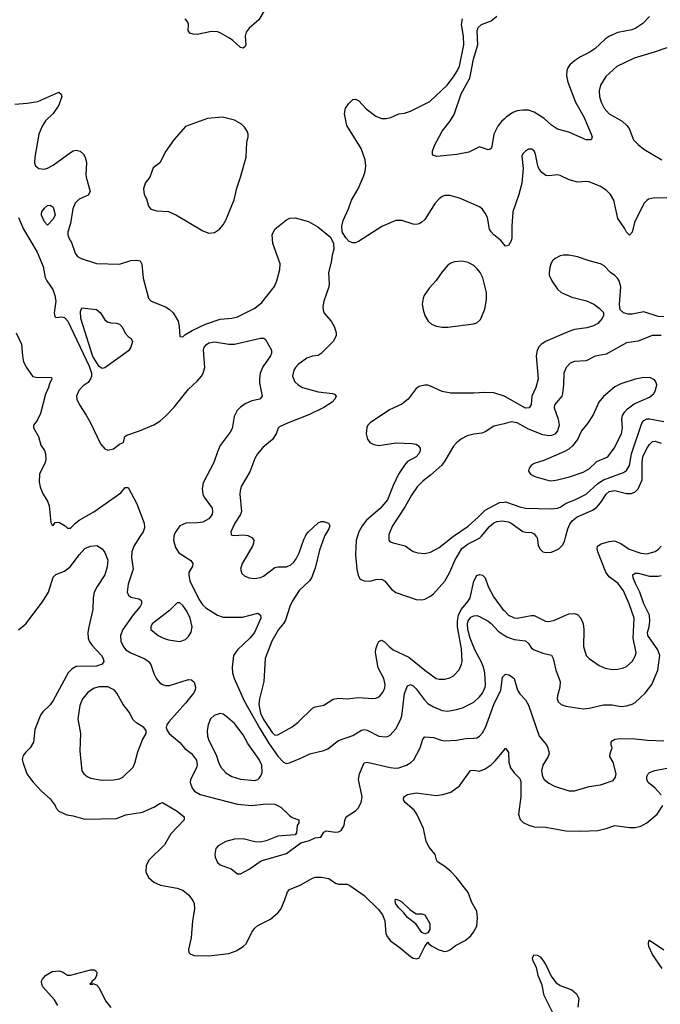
# Model space of a CAD drawing. Header units: inches. Extents: x 1834610 to 2027685, y 642842 to 774116.
# Tile 188 of 256: x 1876638 to 1881085, y 696750 to 703583. Entities that reach past the tile are written whole.
import ezdxf

# ---------------------------------------------------------------- set-up
doc = ezdxf.new("R2010")
doc.units = ezdxf.units.IN
doc.header["$MEASUREMENT"] = 0
for name, color, linetype in [('B8679', 7, 'Continuous'), ('B8689', 7, 'Continuous'), ('B8770', 7, 'Continuous'), ('B8780', 7, 'Continuous')]:
    doc.layers.add(name, color=color, linetype=linetype)

msp = doc.modelspace()

# ---------------------------------------------------------------- linework, layer by layer
at = {"layer": 'B8679', "color": 5}
for points, elevation in [([(1877475.4, 700000), (1877431.1, 699930), (1877415.9, 699890), (1877415, 699850), (1877426.8, 699770), (1877390, 699665.2), (1877384.4, 699610), (1877392.4, 699590), (1877410, 699576.5), (1877464.6, 699564.6), (1877477.1, 699557.1), (1877482.4, 699550), (1877484.6, 699530), (1877474.7, 699510), (1877426.3, 699453.7), (1877354.7, 699350), (1877338.8, 699310), (1877339.7, 699270), (1877358.4, 699230), (1877375.5, 699210), (1877408.9, 699188.9), (1877507.6, 699147.6), (1877532.8, 699130), (1877549, 699109), (1877570, 699044.9), (1877587.6, 699007.6), (1877610, 698980.7), (1877628.8, 698968.8), (1877650, 698962.8), (1877677.6, 698962.4), (1877810, 699003), (1877830, 699000.7), (1877850, 698984.7), (1877859.1, 698950), (1877855.5, 698930), (1877843.8, 698910), (1877790, 698838.7), (1877673.4, 698710), (1877659.1, 698690), (1877654, 698670), (1877660.7, 698650), (1877676.3, 698630), (1877750, 698565.7), (1877784.2, 698524.2), (1877830.1, 698490.1), (1877864.3, 698444.3), (1877870.8, 698410.8), (1877865.5, 698390), (1877824, 698310), (1877820.3, 698290), (1877834.9, 698250), (1877850.4, 698230), (1877890, 698206), (1878150, 698138.3), (1878250, 698130.2), (1878350, 698141.8), (1878410, 698139.1), (1878450, 698118.8), (1878510, 698060.2), (1878530, 698047.4), (1878576.3, 698030), (1878575.5, 698010), (1878564.4, 697990), (1878559.5, 697940.5), (1878550, 697925.2), (1878430, 697916.9), (1878350, 697884.2), (1878310, 697875.6), (1878270, 697877.6), (1878190, 697898.7), (1878130, 697895.8), (1878070, 697878.7), (1878014.8, 697850), (1878000.5, 697830), (1877992.7, 697790), (1877994.9, 697770), (1878010, 697734.8), (1878030, 697718.4), (1878106.8, 697690), (1878150, 697656), (1878170, 697656), (1878230, 697686.8), (1878314, 697746), (1878490, 697797.6), (1878589.5, 697870.5), (1878650, 697886.4), (1878690, 697904.9), (1878729.3, 697910.7), (1878750, 697944.7), (1878766, 697954), (1878830, 697943.6), (1878850, 697946.7), (1878870, 697957), (1878889.7, 697990), (1878894.5, 698025.5), (1878903.7, 698050), (1878968.5, 698091.5), (1878987.8, 698112.2), (1879007.7, 698150), (1879014.6, 698190), (1878988.9, 698311.1), (1878997.3, 698350), (1879030, 698426.4), (1879050, 698431.3), (1879210, 698393.8), (1879248.5, 698388.5), (1879270, 698391), (1879323.6, 698410), (1879352.7, 698427.3), (1879373.6, 698446.4), (1879418.9, 698530), (1879436.2, 698590), (1879450, 698605.5), (1879510, 698602.4), (1879562.9, 698582.9), (1879590, 698579), (1879670, 698583.8), (1879734.7, 698594.7), (1879790, 698596), (1879810, 698599.5), (1879830, 698610.3), (1879850, 698633.4), (1879871.4, 698670), (1879929.3, 698830), (1879977.4, 698930), (1879990, 699021), (1880000, 699030.7)], 540), ([(1877708.9, 700000), (1877706.8, 699993.2), (1877706.5, 699970), (1877720.1, 699920.1), (1877743.8, 699883.8), (1877826, 699830), (1877839.3, 699810), (1877836.4, 699790), (1877813, 699747), (1877811.2, 699728.8), (1877818.6, 699690), (1877881.7, 699561.7), (1877910, 699520.3), (1877930, 699500.4), (1878010.2, 699450.2), (1878050, 699437.3), (1878183.6, 699436.4), (1878290, 699464.9), (1878310.2, 699450.2), (1878312.7, 699430), (1878267.6, 699330), (1878235.4, 699290), (1878150.2, 699210), (1878123.2, 699170), (1878111.9, 699090), (1878114.8, 699050), (1878125.8, 699010), (1878195.8, 698855.8), (1878304, 698664), (1878365.1, 698565.1), (1878430, 698473), (1878470, 698430.8), (1878490, 698421.5), (1878510, 698424.9), (1878590, 698457.4), (1878652.3, 698487.7), (1878750, 698510.2), (1878776, 698524), (1878850, 698581.6), (1878950, 698615.5), (1879010, 698653.2), (1879030, 698656.9), (1879050, 698653), (1879131.3, 698610), (1879174.2, 698605.8), (1879190, 698607.6), (1879210, 698617.4), (1879250, 698661.3), (1879280.1, 698720.1), (1879289.9, 698750.1), (1879310, 698907.3), (1879330, 698959.1), (1879350, 698968.5), (1879370, 698960.3), (1879390, 698940.2), (1879444.5, 698864.5), (1879470, 698837.8), (1879510, 698813.7), (1879570, 698789.1), (1879610, 698785.2), (1879670, 698796.5), (1879711.5, 698808.5), (1879790, 698845.8), (1879830, 698883.2), (1879850.6, 698910), (1879869.1, 698950), (1879871.6, 698970), (1879866, 699050), (1879856.9, 699090), (1879841.1, 699130), (1879798.4, 699210), (1879765.4, 699290), (1879748.7, 699350), (1879745.5, 699390), (1879750, 699411.6), (1879770, 699437.2), (1879790, 699446.9), (1879810, 699447.7), (1879830, 699442.3), (1879890, 699408.2), (1879910, 699393), (1879959.9, 699339.9), (1880000, 699312.8)], 560), ([(1878229.7, 700000), (1878250, 699990.5), (1878258.7, 699978.7), (1878263, 699970), (1878261.6, 699950), (1878254.4, 699930), (1878182.6, 699810), (1878170.4, 699770), (1878178.8, 699738.8), (1878200.3, 699720.3), (1878230, 699710.5), (1878270, 699705.5), (1878310, 699712.4), (1878330, 699722), (1878410, 699781.3), (1878430, 699786.4), (1878490, 699785.2), (1878521, 699799), (1878541.8, 699818.2), (1878557.8, 699842.2), (1878577.2, 699882.8), (1878610, 699974.9), (1878621.6, 700000)], 580), ([(1878754, 700000), (1878718.3, 699901.7), (1878690, 699776), (1878664.4, 699710), (1878650, 699687.8), (1878578.3, 699621.7), (1878531.4, 699550), (1878512.2, 699510), (1878483.1, 699416.9), (1878468.4, 699391.6), (1878434.4, 699350), (1878388.2, 699270), (1878341.1, 699150), (1878332.2, 698990), (1878301.5, 698870), (1878297.1, 698830), (1878310, 698770.4), (1878330, 698725.5), (1878390, 698636.5), (1878410, 698618.8), (1878430, 698619), (1878530, 698675.8), (1878571.1, 698708.9), (1878670, 698805.7), (1878690, 698814.6), (1878750, 698825.7), (1878812.9, 698867.1), (1878850, 698874.7), (1878910, 698870.2), (1878990, 698879), (1879090, 698871.6), (1879110, 698873.4), (1879134.7, 698885.3), (1879161.1, 698918.9), (1879172.7, 698947.3), (1879175.4, 698970), (1879164.5, 699010), (1879125.8, 699085.8), (1879108.3, 699191.7), (1879110, 699214), (1879121.5, 699250), (1879130, 699267), (1879150, 699277.4), (1879170, 699264.9), (1879203.9, 699230), (1879230, 699210.8), (1879338.6, 699158.6), (1879450, 699069.3), (1879530, 699011.8), (1879550, 699006), (1879590, 699005.3), (1879624.4, 699015.6), (1879650, 699030.4), (1879688.6, 699071.4), (1879705.7, 699110), (1879708.6, 699130), (1879704.1, 699215.9), (1879677.6, 699370), (1879676.8, 699410), (1879683.1, 699450), (1879701.5, 699490), (1879751.6, 699548.4), (1879764.7, 699570), (1879790, 699686.4), (1879810, 699726.7), (1879830, 699733.7), (1879850, 699728.5), (1879870, 699710.6), (1879890.2, 699650), (1879930, 699576.1), (1879992.2, 699490), (1880000, 699482.1)], 580), ([(1878983.2, 700000), (1878973.9, 699970), (1878969.4, 699869.4), (1878977.4, 699770), (1878986.4, 699726.4), (1879001.3, 699701.3), (1879028.4, 699688.4), (1879070, 699687.2), (1879110, 699698), (1879150, 699700.8), (1879170, 699688.9), (1879219, 699630), (1879250, 699608.3), (1879390, 699558.3), (1879430, 699556.5), (1879450, 699561.5), (1879490, 699582.4), (1879510, 699598.5), (1879590, 699687.6), (1879624.7, 699750), (1879658.1, 699830), (1879706.7, 699913.3), (1879750, 699945.6), (1879830, 699984.7), (1879843, 700000)], 620), ([(1879201.1, 700000), (1879200.5, 699970), (1879210, 699960.5), (1879230, 699952.7), (1879312.6, 699932.6), (1879370, 699892.7), (1879402.3, 699882.3), (1879450, 699877.6), (1879490, 699887.2), (1879550, 699920.8), (1879649.9, 700000)], 640), ([(1876630, 699347.7), (1876681, 699390), (1876796.8, 699543.2), (1876837.4, 699610), (1876870, 699713.4), (1876890, 699733.4), (1876950, 699754.9), (1876990.8, 699789.2), (1877050, 699870.4), (1877090, 699914.4), (1877130, 699930.6), (1877174, 699934), (1877210, 699911.3), (1877230, 699884.7), (1877250, 699832), (1877246.2, 699786.2), (1877228.8, 699730), (1877175.2, 699650), (1877155.6, 699610), (1877147, 699570), (1877145.7, 699490), (1877117, 699370), (1877111.8, 699330), (1877113.7, 699290), (1877119.5, 699270), (1877140.2, 699240.2), (1877206, 699170), (1877216.3, 699150), (1877221, 699130), (1877218, 699122), (1877211.3, 699110), (1877170, 699096.9), (1877030, 699093.8), (1877001.6, 699078.4), (1876974.4, 699050), (1876870, 698857.6), (1876850, 698828), (1876799.5, 698780.5), (1876782.6, 698757.4), (1876743.9, 698656.1), (1876733.1, 698570), (1876710.3, 698530), (1876679.5, 698500.5), (1876662.9, 698477.1), (1876655.8, 698450), (1876659.2, 698430), (1876688.1, 698350), (1876730, 698293.4), (1876790, 698228.4), (1876850, 698175.5), (1876884.9, 698130), (1876890.8, 698110), (1876910, 698090.8), (1876965.2, 698065.2), (1877010, 698058.8), (1877090, 698034.8), (1877310, 698039.3), (1877375.8, 698064.2), (1877490, 698083.6), (1877570, 698117.3), (1877610, 698144.4), (1877630, 698150.5), (1877730, 698089.2), (1877780.4, 698050), (1877779.5, 698030), (1877686.8, 697933.2), (1877643.8, 697856.2), (1877534.3, 697750), (1877516.9, 697710), (1877513.4, 697670), (1877532.4, 697630), (1877570, 697597.1), (1877616.5, 697576.5), (1877730, 697556.5), (1877770, 697541.8), (1877810, 697510.3), (1877839.6, 697470), (1877849, 697450), (1877850.4, 697409.6), (1877838.4, 697330), (1877828.4, 697210), (1877810.7, 697130.7), (1877811, 697110), (1877820.5, 697100.5), (1877848.4, 697088.4), (1877950, 697086), (1878090, 697103.1), (1878139.5, 697120.5), (1878189.8, 697150.2), (1878209.6, 697170), (1878248.5, 697251.5), (1878270, 697279.1), (1878290, 697296.3), (1878378.3, 697341.7), (1878432.6, 697387.4), (1878450, 697410.7), (1878476.4, 697470), (1878496.3, 697530), (1878510, 697546.4), (1878583.7, 697576.3), (1878670, 697624.7), (1878690, 697632.3), (1878730, 697632.4), (1878783.2, 697623.2), (1878830, 697590.3), (1878850, 697583.1), (1878910, 697582.7), (1878930, 697575.5), (1879030, 697505.8), (1879127, 697410), (1879155.8, 697370), (1879172.9, 697330), (1879179.9, 697239.9), (1879190, 697218), (1879210, 697192.7), (1879280.3, 697140.3), (1879350, 697080.7), (1879370, 697070.8), (1879393.6, 697066.4), (1879410, 697072), (1879450, 697152), (1879470, 697182), (1879478, 697170), (1879496.4, 697156.4), (1879546.7, 697126.7), (1879590, 697117), (1879610, 697120.3), (1879629.3, 697130), (1879662.4, 697157.6), (1879730, 697192.2), (1879770, 697224.4), (1879787.8, 697250), (1879810, 697291.3), (1879816.3, 697350), (1879810, 697397.2), (1879776.4, 697456.4), (1879750, 697526.6), (1879670, 697629.6), (1879630, 697672), (1879590, 697707), (1879538.9, 697738.9), (1879531.6, 697751.6), (1879522.9, 697790), (1879481.1, 697841.1), (1879460.1, 697880.1), (1879439.8, 697970), (1879395.3, 698070), (1879376.1, 698096.1), (1879314, 698150), (1879301.6, 698170), (1879304.5, 698190), (1879330, 698205.5), (1879390, 698217.6), (1879530, 698199.5), (1879575.2, 698204.8), (1879630, 698222.4), (1879690, 698266), (1879767.3, 698372.7), (1879790, 698374.9), (1879830, 698368.8), (1879870, 698383.1), (1879910, 698411.6), (1879939.5, 698440.5), (1880000, 698514.6)], 520), ([(1876902.2, 696742.2), (1876880.2, 696780.2), (1876798.7, 696870), (1876791.1, 696890), (1876789.8, 696910), (1876795.6, 696924.4), (1876817.2, 696950), (1876863.1, 696976.9), (1876910, 696983.2), (1876936.1, 696976.1), (1876970, 696953.1), (1876990, 696951.7), (1877129, 696990), (1877158, 696990), (1877173.3, 696973.3), (1877172, 696948), (1877157.5, 696922.5), (1877138, 696910), (1877138, 696902), (1877126, 696890), (1877146, 696890), (1877146, 696894), (1877170, 696884.9), (1877190, 696863.8), (1877234.1, 696774.1), (1877270, 696727.4)], 480)]:
    msp.add_lwpolyline(points, dxfattribs=dict(at, elevation=elevation))
for points, elevation in [([(1877743, 699537), (1877730, 699536), (1877677.8, 699482.2), (1877557.3, 699390), (1877548, 699370), (1877547.7, 699350), (1877598.8, 699310), (1877636, 699290), (1877670, 699280.3), (1877750, 699268.5), (1877790, 699282.4), (1877810, 699303), (1877827.7, 699332.3), (1877835.5, 699370), (1877820.2, 699430), (1877797.2, 699477.2), (1877770, 699517.6), (1877750, 699537)], 560), ([(1877187.8, 698952.2), (1877150, 698941.7), (1877110, 698913), (1877074.9, 698870), (1877055.3, 698824.7), (1877042.6, 698730), (1877061.1, 698630), (1877054.9, 698510), (1877066, 698390), (1877070.4, 698370), (1877083, 698350), (1877105.5, 698330), (1877130, 698318.5), (1877210, 698306.3), (1877290, 698307.8), (1877330, 698314.6), (1877353.8, 698326.2), (1877425.2, 698394.8), (1877437.5, 698422.5), (1877457.5, 698502.5), (1877490, 698586), (1877515.1, 698630), (1877516.2, 698650), (1877500.7, 698670), (1877450, 698701.8), (1877424.6, 698724.6), (1877398.4, 698778.4), (1877355.4, 698830), (1877312, 698910), (1877295.3, 698930), (1877250, 698952.2)], 540), ([(1878030, 698767.5), (1877986.9, 698753.1), (1877963.6, 698730), (1877945.2, 698690), (1877938.2, 698650), (1877940.7, 698610), (1877950, 698580.5), (1878001.9, 698481.9), (1878017.8, 698430), (1878034.6, 698394.6), (1878070, 698355.6), (1878110, 698331.5), (1878170, 698312.9), (1878270, 698303.1), (1878290, 698310.4), (1878300, 698320), (1878310, 698330.5), (1878322.2, 698357.8), (1878318.8, 698410), (1878301.3, 698450), (1878220.6, 698560.6), (1878190, 698621.2), (1878130, 698698.9), (1878081.5, 698741.5), (1878050, 698762.9)], 560), ([(1879390, 697378), (1879430, 697378), (1879451.3, 697370), (1879484.7, 697310), (1879484.7, 697270), (1879470, 697246), (1879450, 697238), (1879430, 697249), (1879387.7, 697307.7), (1879330, 697353.2), (1879305.3, 697385.3), (1879270, 697419.5), (1879246.6, 697450), (1879245.1, 697474.9), (1879250, 697478.8), (1879270, 697473), (1879290, 697460.7), (1879347.1, 697407.1), (1879382, 697382)], 520)]:
    msp.add_lwpolyline(points, close=True, dxfattribs=dict(at, elevation=elevation))
at = {"layer": 'B8689', "color": 5}
for points, elevation in [([(1880221.6, 700000), (1880229.1, 699990), (1880236.5, 699936.5), (1880247.4, 699910), (1880270, 699890.3), (1880290, 699884.9), (1880330, 699888.9), (1880380.9, 699910), (1880404.7, 699935.3), (1880419.1, 699960.9), (1880429.7, 700000)], 620), ([(1880000, 699482.1), (1880031.8, 699450), (1880070, 699431), (1880090, 699429.4), (1880189.3, 699449.3), (1880210, 699448.5), (1880288.4, 699410), (1880310, 699405.6), (1880350, 699415.2), (1880450, 699459.7), (1880490, 699462.8), (1880510, 699455.6), (1880533.7, 699430), (1880548.5, 699390), (1880553.7, 699350), (1880552.2, 699232.2), (1880570.7, 699170), (1880590.3, 699150.3), (1880660.2, 699100.2), (1880703, 699083), (1880750, 699074.3), (1880790, 699076.5), (1880830, 699084.6), (1880850, 699093.4), (1880890, 699128.4), (1880910, 699164.9), (1880916.8, 699190), (1880895.9, 699290), (1880902.9, 699430), (1880867.4, 699530), (1880830, 699618.5), (1880792.9, 699670), (1880730, 699716.3), (1880705.7, 699750), (1880650.9, 699889.1), (1880646.5, 699910), (1880649.8, 699930), (1880674.2, 699945.8), (1880730, 699963), (1880765.9, 699965.9), (1880810, 699947.3), (1880868.8, 699908.8), (1880950, 699882), (1880990, 699876.5), (1881050, 699893.6), (1881072.2, 699907.8), (1881090, 699930.4)], 580), ([(1880000, 699312.8), (1880019.6, 699299.6), (1880070, 699281.9), (1880150, 699272.4), (1880170, 699254), (1880190, 699222), (1880209.3, 699209.3), (1880270, 699186.3), (1880330, 699173), (1880340.9, 699150), (1880360.6, 699070), (1880388.6, 698990), (1880387.8, 698950), (1880370.2, 698890), (1880369.1, 698870), (1880375.3, 698850), (1880396.3, 698830), (1880430, 698818.3), (1880550, 698800.2), (1880590, 698804.6), (1880690, 698827.9), (1880750, 698827.9), (1880810, 698816), (1880850, 698821.1), (1880890, 698833.7), (1880910, 698845.3), (1880980.4, 698910), (1881025.8, 698970), (1881068.5, 699070), (1881081.3, 699170), (1881067.5, 699210), (1880997.3, 699310), (1880996.3, 699330), (1881008, 699370), (1881012.3, 699410), (1881009.5, 699450), (1880971.3, 699530), (1880943.1, 699610), (1880913.3, 699670), (1880896.8, 699710), (1880894, 699730), (1880910, 699742), (1880930, 699742.7), (1881010, 699722.2), (1881070, 699720.7), (1881090, 699724.9)], 560), ([(1880000, 699030.7), (1880010, 699040.5), (1880036.2, 699036.2), (1880070.4, 699010), (1880094.4, 698930), (1880110, 698904.9), (1880150, 698863), (1880170, 698824.9), (1880243.6, 698610), (1880294, 698550), (1880304.4, 698530), (1880312.2, 698490), (1880306.7, 698470), (1880268.9, 698410), (1880261.1, 698370), (1880267, 698330), (1880279.1, 698310), (1880310, 698284.4), (1880350, 698263.1), (1880450, 698232.4), (1880490, 698232.4), (1880590, 698261.3), (1880670, 698273.4), (1880756.3, 698303.7), (1880773.1, 698326.9), (1880778.4, 698350), (1880756.3, 698430), (1880734.6, 698470), (1880736.5, 698490), (1880750.7, 698530), (1880743.9, 698550), (1880743.5, 698570), (1880750, 698578.7), (1880769.8, 698590.2), (1880787.3, 698592.7), (1880890, 698595.2), (1880996.6, 698583.4), (1881110, 698578)], 540), ([(1880000, 698514.6), (1880010, 698526.8), (1880030, 698498), (1880032.6, 698430), (1880044.6, 698390), (1880070, 698356.4), (1880110, 698316.5), (1880117.2, 698297.2), (1880115.8, 698190), (1880101.3, 698070), (1880111.9, 698031.9), (1880131.8, 698011.8), (1880172.8, 697992.8), (1880210, 697982.3), (1880290, 697978.3), (1880430, 697954.4), (1880530, 697951.3), (1880650, 697956.9), (1880709, 697970), (1880770, 697990.4), (1880870, 697976.9), (1880910, 697977.3), (1880950, 697986.3), (1880991.6, 698008.4), (1881062, 698070), (1881102, 698130)], 520), ([(1881090, 698204.5), (1881049.7, 698250), (1881000.5, 698290), (1880990, 698309.4), (1880991.2, 698330), (1881000.5, 698350), (1881010, 698358.7), (1881046.8, 698373.2), (1881130, 698388.5)], 520), ([(1881098.5, 696998.5), (1881030, 697094.5), (1881006, 697150), (1881002.4, 697170), (1881006, 697190), (1881010, 697194.8), (1881110, 697127.6)], 480), ([(1880338, 696690), (1880278.8, 696810), (1880263.6, 696883.6), (1880238, 696950), (1880225, 697005), (1880202, 697050), (1880197, 697070), (1880207.8, 697092.2), (1880230, 697090.4), (1880250, 697079.3), (1880270, 697055.5), (1880290, 697024.4), (1880326, 696946), (1880360.3, 696900.3), (1880390, 696880.5), (1880470, 696849.5), (1880503.3, 696823.3), (1880519.2, 696790), (1880512.1, 696730)], 480)]:
    msp.add_lwpolyline(points, dxfattribs=dict(at, elevation=elevation))
at = {"layer": 'B8770', "color": 5}
for points, elevation in [([(1878336.1, 703643.9), (1878296.9, 703583.1), (1878230, 703523.6), (1878210, 703497), (1878203.9, 703470), (1878208.7, 703410), (1878203.1, 703396.9), (1878190, 703384.7), (1878170, 703391.2), (1878118.6, 703438.6), (1878094.4, 703454.4), (1878030, 703492), (1878010, 703498.2), (1877970, 703500.8), (1877870, 703481.1), (1877842.6, 703482.6), (1877819, 703490), (1877807.8, 703507.8), (1877809.7, 703550), (1877805.2, 703565.2), (1877785.6, 703590)], 580), ([(1880000, 702893.8), (1879982.2, 702877.8), (1879956.5, 702843.5), (1879928.5, 702790), (1879916, 702704), (1879910, 702689), (1879898, 702682), (1879890, 702679.3), (1879830, 702701.2), (1879755.9, 702664.1), (1879672.3, 702647.7), (1879533.2, 702633.2), (1879510, 702641.2), (1879502.7, 702650), (1879502.7, 702670), (1879518.4, 702710), (1879569.7, 702810), (1879623.3, 702876.7), (1879653.4, 702926.6), (1879703.4, 703070), (1879761.9, 703178.1), (1879787.7, 703310), (1879818.5, 703410), (1879813.3, 703506.7), (1879820.9, 703530), (1879843.6, 703550), (1879910, 703574.8), (1879950, 703608.6)], 560), ([(1880000, 702023.7), (1879974.3, 702054.3), (1879930, 702089.3), (1879910, 702111.8), (1879899.9, 702130), (1879885.7, 702210), (1879870, 702241.8), (1879850, 702268), (1879830, 702283.5), (1879690, 702344.2), (1879624.4, 702364.4), (1879590, 702363.1), (1879570, 702355.6), (1879550, 702340.4), (1879522.3, 702310), (1879450, 702197.2), (1879430, 702177.7), (1879410, 702165.9), (1879390, 702161.5), (1879370, 702163.2), (1879290, 702190.7), (1879250, 702190.9), (1879152, 702148), (1878990, 702042.9), (1878970, 702034.5), (1878950, 702035.1), (1878924.9, 702044.9), (1878902, 702070), (1878877, 702110), (1878873.6, 702150), (1878882.4, 702190), (1878919.7, 702270), (1878941.6, 702330), (1878986.3, 702410), (1879025.2, 702494.8), (1879035.3, 702530), (1879040.3, 702570), (1879036.2, 702610), (1879008.7, 702688.7), (1878908.3, 702850), (1878892.8, 702930), (1878898.8, 702970), (1878919.8, 703000.2), (1878950, 703028.5), (1878970, 703032.4), (1878990, 703023.1), (1879044.1, 702964.1), (1879110, 702913.6), (1879150, 702898.2), (1879181.6, 702898.4), (1879214.8, 702905.2), (1879270.8, 702929.2), (1879310, 702935.4), (1879350, 702948.4), (1879485.2, 703014.8), (1879605, 703130), (1879650, 703187.2), (1879677, 703230), (1879690, 703261.3), (1879721.7, 703410), (1879719, 703470), (1879705.2, 703550), (1879711.1, 703588.9)], 580), ([(1876603.5, 702996.5), (1876690, 703003.6), (1876764.2, 703015.8), (1876910, 703081), (1876926.8, 703066.8), (1876930.5, 703050), (1876910.4, 702990), (1876870, 702933.3), (1876817.8, 702882.2), (1876794.7, 702845.3), (1876770.2, 702790), (1876742.3, 702630), (1876740.4, 702590), (1876748.8, 702568.8), (1876771.7, 702551.7), (1876806.9, 702546.9), (1876830, 702552.1), (1876870, 702573.8), (1876990, 702661.8), (1877010, 702673.2), (1877030, 702678), (1877058.4, 702670), (1877080.3, 702650), (1877093.6, 702630), (1877102.2, 702590), (1877096.5, 702510), (1877099.2, 702490), (1877127.3, 702390), (1877113.9, 702366.1), (1877050, 702338.3), (1877023, 702310), (1877006.5, 702270), (1876990.1, 702169.9), (1876972.4, 702110), (1876971.6, 702090), (1876978.3, 702070), (1876996.7, 702036.7), (1877022.2, 701962.2), (1877039.9, 701939.9), (1877065.4, 701925.4), (1877172.1, 701892.1), (1877330, 701886.5), (1877410, 701911.1), (1877450, 701915.2), (1877473.4, 701910), (1877486.4, 701886.4), (1877495.1, 701790), (1877531.7, 701651.7), (1877550, 701629.1), (1877650.1, 701590.1), (1877675.2, 701575.2), (1877702.3, 701550), (1877737.4, 701490), (1877745.1, 701454.9), (1877750, 701384.7), (1877770, 701382.8), (1877784.2, 701395.8), (1877834.5, 701425.5), (1877928.7, 701471.3), (1878030, 701504.2), (1878110, 701511.3), (1878150, 701520.2), (1878270, 701581), (1878319.9, 701620.1), (1878407.5, 701732.5), (1878424, 701770), (1878443.5, 701850), (1878445, 701890), (1878394.8, 702030), (1878390, 702091), (1878410, 702130.5), (1878490, 702194), (1878514, 702206), (1878550, 702208.4), (1878642.5, 702182.5), (1878706.8, 702146.8), (1878794.6, 702074.6), (1878817.1, 702030), (1878818.4, 701990), (1878806, 701950), (1878800.3, 701899.7), (1878782.4, 701830), (1878787, 701750), (1878784.2, 701730), (1878750.2, 701630), (1878742.7, 701590), (1878743.6, 701570), (1878749.3, 701549.3), (1878801.1, 701490), (1878822.4, 701450), (1878834.9, 701410), (1878834.9, 701390), (1878814.3, 701350), (1878730, 701266.3), (1878710, 701252.6), (1878670, 701247.8), (1878630, 701233.5), (1878570.3, 701190), (1878551.6, 701170), (1878540.9, 701150), (1878531.8, 701110), (1878547, 701070), (1878570, 701048.8), (1878600.7, 701030), (1878710, 701000.2), (1878809.1, 700989.1), (1878823.4, 700983.4), (1878835.8, 700970), (1878826.5, 700950), (1878808, 700930), (1878750, 700891.8), (1878650, 700842.7), (1878496.4, 700783.6), (1878442.5, 700757.5), (1878432.1, 700747.9), (1878417.6, 700710), (1878392.4, 700670), (1878326.3, 700613.7), (1878288.9, 700571.1), (1878270, 700537), (1878235, 700445), (1878176.2, 700343.8), (1878167.6, 700312.4), (1878167.2, 700290), (1878176.5, 700170), (1878170.4, 700150), (1878132.2, 700090), (1878104, 700030), (1878106, 700010), (1878110, 700006.8), (1878130, 700003), (1878190, 700007), (1878223.1, 700003.1), (1878229.7, 700000)], 580), ([(1876630, 702210.3), (1876664.7, 702130), (1876759.9, 701970), (1876800.8, 701870), (1876814.5, 701794.5), (1876825.7, 701770), (1876868, 701710), (1876882, 701670), (1876889.3, 701629.3), (1876878, 701550), (1876882.5, 701522.5), (1876890, 701516), (1876930, 701520.6), (1876950, 701517.1), (1876972.2, 701492.2), (1877119.5, 701179.5), (1877135.8, 701130), (1877136.5, 701110), (1877130.2, 701089.8), (1877114.2, 701065.8), (1877078.6, 701041.4), (1877049, 701010), (1877032.4, 700970), (1877035.6, 700950), (1877052.6, 700910), (1877099.6, 700839.6), (1877126.4, 700790), (1877199.9, 700639.9), (1877230, 700604), (1877250, 700595.5), (1877290, 700605.5), (1877330, 700638), (1877358, 700650), (1877368.7, 700690), (1877381.2, 700698.8), (1877469.2, 700730), (1877570, 700772.6), (1877610, 700797.6), (1877650, 700831.5), (1877710, 700894.4), (1877810, 701018.4), (1877870, 701074.2), (1877899.5, 701110), (1877910.8, 701130.8), (1877922.1, 701170), (1877913.3, 701290), (1877918.5, 701310), (1877934.3, 701330), (1877950, 701340.2), (1877990, 701348.3), (1878090, 701331), (1878130, 701332), (1878310, 701372.4), (1878332.5, 701372.5), (1878344.9, 701364.9), (1878384.9, 701290), (1878386, 701270), (1878379.3, 701250), (1878325.2, 701174.8), (1878307.2, 701130), (1878301.8, 701090), (1878303.7, 701063.7), (1878321.6, 700970), (1878306, 700950), (1878250, 700938), (1878202.9, 700917.1), (1878170, 700894.4), (1878147.2, 700870), (1878125.6, 700830), (1878113.4, 700746.6), (1878099.3, 700720.7), (1878030, 700627.3), (1878010, 700583.7), (1877986.7, 700510), (1877912.3, 700370), (1877903.9, 700330), (1877909.2, 700290), (1877917.6, 700270), (1877973.5, 700193.5), (1877977.3, 700170), (1877973.6, 700150), (1877950, 700118.8), (1877910, 700096.7), (1877871.1, 700091.1), (1877791.3, 700090), (1877750.5, 700070), (1877716.2, 700023.8), (1877708.9, 700000)], 560), ([(1876613, 701410), (1876651.7, 701331.7), (1876656.5, 701250), (1876665.5, 701210), (1876684.9, 701170), (1876719, 701119), (1876730, 701107.7), (1876750, 701103), (1876859.6, 701099.6), (1876862, 701090), (1876844, 701056), (1876837.3, 701030), (1876816.4, 700983.6), (1876782.4, 700850), (1876758.5, 700801.5), (1876733.4, 700770), (1876733.4, 700750), (1876768, 700690), (1876785.5, 700630), (1876810, 700594), (1876818.3, 700570), (1876820.2, 700530), (1876814.5, 700510), (1876774.5, 700430), (1876773.2, 700373.2), (1876780.3, 700340.3), (1876797.3, 700297.3), (1876830, 700242), (1876842.3, 700210), (1876854.8, 700094.8), (1876861, 700081), (1876870, 700072), (1876885.4, 700094.6), (1876910, 700097.1), (1876954.8, 700070), (1876970, 700054.8), (1876990, 700054), (1877024.7, 700090), (1877050.9, 700110), (1877152.1, 700167.9), (1877340.5, 700299.5), (1877370, 700337.7), (1877390, 700336.9), (1877450, 700223.9), (1877501.8, 700090), (1877503.4, 700056.6), (1877494.3, 700030), (1877475.4, 700000)], 540), ([(1880000, 700970.2), (1879930, 700994), (1879863.2, 700996.8), (1879790, 700991.8), (1879630, 700990.9), (1879570, 701002.6), (1879490, 701040.5), (1879470, 701048), (1879450, 701048), (1879410, 701037.6), (1879390, 701024.5), (1879334.6, 700950), (1879290, 700914), (1879204.9, 700875.1), (1879070, 700784.5), (1879055.5, 700770), (1879047.3, 700752.7), (1879043.8, 700710), (1879052.7, 700672.7), (1879068.2, 700648.2), (1879095.3, 700635.3), (1879130, 700627.4), (1879250, 700647.1), (1879363.1, 700643.1), (1879390, 700636.5), (1879407, 700627), (1879417.4, 700610), (1879416.9, 700590), (1879407.4, 700570), (1879389.4, 700550.6), (1879330, 700516.8), (1879310, 700492.4), (1879268.4, 700430), (1879230.1, 700350), (1879191.6, 700250), (1879140.2, 700190), (1879045.9, 700110), (1879014.6, 700070), (1878992.5, 700030), (1878983.2, 700000)], 620), ([(1880000, 700779.2), (1879930, 700761.3), (1879870, 700723.6), (1879846.1, 700713.9), (1879790, 700707.1), (1879744.9, 700695.1), (1879705.1, 700674.9), (1879670, 700646), (1879650, 700623.6), (1879590, 700522.4), (1879567.3, 700492.7), (1879490, 700422), (1879437.8, 700382.2), (1879397.6, 700342.4), (1879356.6, 700283.4), (1879314.7, 700205.3), (1879225.7, 700070), (1879201.3, 700010), (1879201.1, 700000)], 640), ([(1879649.9, 700000), (1879655.5, 700004.5), (1879750, 700069.3), (1879820.8, 700130), (1879870, 700179.7), (1879967.6, 700232.4), (1880000, 700235.6)], 640), ([(1878621.6, 700000), (1878626.2, 700010), (1878643.5, 700030), (1878710, 700090.4), (1878730, 700100.3), (1878750, 700099.6), (1878780.7, 700090), (1878791.6, 700071.6), (1878783.7, 700050), (1878755.6, 700004.4), (1878754, 700000)], 580), ([(1879843, 700000), (1879896.6, 700063.4), (1879930, 700090.7), (1879950, 700100.1), (1879990, 700105.1), (1880000, 700103.4)], 620)]:
    msp.add_lwpolyline(points, dxfattribs=dict(at, elevation=elevation))
for points, elevation in [([(1878046.3, 702906.3), (1877941.3, 702898.7), (1877790, 702842.9), (1877708.8, 702750), (1877653.4, 702670), (1877610, 702589.3), (1877564.9, 702555.1), (1877540.4, 702490), (1877508.7, 702450), (1877497, 702410), (1877502, 702370), (1877519.2, 702339.2), (1877532, 702290), (1877548.2, 702268.2), (1877590, 702256.1), (1877670, 702253.2), (1877726.8, 702226.8), (1877910, 702118), (1877950, 702102), (1877990, 702105.5), (1878026, 702130), (1878050, 702158.8), (1878068.3, 702191.7), (1878126.1, 702333.9), (1878145.1, 702414.9), (1878171.1, 702490), (1878209.6, 702629.6), (1878214.3, 702730), (1878223, 702770), (1878223.5, 702790), (1878216.9, 702810), (1878198.2, 702838.2), (1878178.2, 702858.2), (1878130, 702885.1)], 620), ([(1876830, 702157.4), (1876810, 702179.8), (1876790, 702227.3), (1876790, 702238), (1876792.8, 702250), (1876810, 702274.4), (1876830, 702293), (1876850, 702297.3), (1876870, 702282.8), (1876883.6, 702230), (1876870, 702198)], 560), ([(1879710, 701907.6), (1879656.1, 701903.9), (1879630, 701894.5), (1879610, 701880.9), (1879570, 701832.7), (1879530, 701772.7), (1879479.9, 701720.1), (1879445.5, 701670), (1879438, 701650), (1879432.4, 701610), (1879438, 701570), (1879450.3, 701530), (1879473.4, 701490), (1879497.1, 701470), (1879530, 701456.5), (1879570, 701448.4), (1879610, 701448.5), (1879787.8, 701472.2), (1879810, 701480.5), (1879837.1, 701502.9), (1879865.6, 701574.4), (1879877.8, 701642.2), (1879877.6, 701690), (1879852.2, 701792.2), (1879833.7, 701830), (1879814.4, 701854.4), (1879790, 701876.3), (1879750, 701898.7)], 620), ([(1877210, 701163.5), (1877190, 701175.4), (1877146.6, 701246.6), (1877061.6, 701510), (1877060.7, 701559.3), (1877070, 701582.8), (1877170, 701572.2), (1877198.4, 701550), (1877230, 701500.7), (1877246.7, 701486.7), (1877270, 701479.3), (1877310, 701478), (1877330.4, 701470.4), (1877350, 701450.8), (1877370, 701407.3), (1877390, 701384.9), (1877410.8, 701370), (1877420.7, 701350), (1877410.4, 701310), (1877394, 701286), (1877230, 701168.2)], 560)]:
    msp.add_lwpolyline(points, close=True, dxfattribs=dict(at, elevation=elevation))
at = {"layer": 'B8780', "color": 5}
for points, elevation in [([(1881010, 703606.3), (1880963.1, 703556.9), (1880915.3, 703524.7), (1880886.3, 703513.7), (1880790, 703493.8), (1880731.8, 703468.2), (1880705.3, 703450), (1880630, 703381.5), (1880590, 703355.1), (1880530, 703326.6), (1880490, 703298.9), (1880456.5, 703270), (1880442.6, 703250), (1880434.9, 703230), (1880433.3, 703193.3), (1880443.6, 703150), (1880495.6, 703010), (1880553, 702910), (1880604.4, 702790), (1880610.6, 702769.4), (1880606.8, 702753.2), (1880602, 702750), (1880570, 702749.6), (1880450, 702802), (1880370, 702824), (1880330, 702850.9), (1880277.5, 702897.5), (1880210, 702941.1), (1880170, 702955.8), (1880130, 702955.6), (1880090, 702949.8), (1880061, 702939), (1880013.8, 702906.2), (1880000, 702893.8)], 560), ([(1881130, 703388.6), (1881043, 703357), (1880903.6, 703316.4), (1880782.3, 703257.7), (1880706.7, 703190), (1880670.2, 703129.8), (1880661.3, 703090), (1880662.4, 703050), (1880674.7, 703010), (1880694.9, 702970), (1880730.8, 702930.8), (1880819.6, 702879.6), (1880852.6, 702850), (1880867.9, 702827.9), (1880898.4, 702750), (1880930, 702718.2), (1880970, 702685.7), (1881095.2, 702610)], 580), ([(1881130, 702347.3), (1881035.1, 702344.9), (1881003, 702337), (1880990, 702329.7), (1880970, 702307.3), (1880905, 702175), (1880890, 702109), (1880870, 702087), (1880850, 702109.6), (1880836.8, 702136.8), (1880790, 702202.6), (1880761.1, 702330), (1880738.4, 702370), (1880710, 702400.3), (1880670, 702425.2), (1880590, 702457.7), (1880570, 702461.1), (1880510, 702455.1), (1880452.1, 702472.1), (1880390, 702502.9), (1880370, 702507), (1880310, 702499.6), (1880290, 702501.6), (1880261.8, 702521.8), (1880241.6, 702550), (1880234, 702570), (1880219.5, 702650), (1880210, 702673.2), (1880190, 702686), (1880170, 702683.7), (1880150, 702672), (1880130, 702652.3), (1880124, 702636), (1880131.7, 702550), (1880122.5, 702450), (1880103.2, 702370), (1880061.1, 702250), (1880053, 702150), (1880053.8, 702070), (1880050, 702049.3), (1880030, 702015.1), (1880010, 702011.8), (1880000, 702023.7)], 580), ([(1881110, 701522), (1881070, 701523.3), (1880970, 701556.1), (1880890, 701539.8), (1880860.8, 701540.8), (1880829.3, 701550), (1880807, 701570), (1880801.3, 701610), (1880810.9, 701730), (1880799.8, 701770), (1880788, 701790), (1880770, 701808), (1880739.7, 701830), (1880695.1, 701875.1), (1880668.9, 701888.9), (1880590, 701909.8), (1880510, 701937.6), (1880450, 701949.8), (1880410.3, 701949.7), (1880390, 701944.7), (1880354.1, 701925.9), (1880337.1, 701910), (1880327, 701893), (1880317.1, 701862.9), (1880312.7, 701830), (1880314.3, 701810), (1880331.8, 701770), (1880372.1, 701712.1), (1880397.1, 701690), (1880470, 701656.9), (1880572.1, 701632.1), (1880624, 701610), (1880661.4, 701581.4), (1880690, 701550.8), (1880690.5, 701530), (1880682, 701510), (1880664.9, 701490), (1880650, 701475.1), (1880621.4, 701458.6), (1880574.5, 701445.5), (1880490, 701434.2), (1880450, 701419.8), (1880288.5, 701350), (1880257.4, 701330), (1880244.5, 701315.5), (1880230.2, 701289.8), (1880222.9, 701250), (1880235.8, 701090), (1880221.1, 701030), (1880194, 700970), (1880187.4, 700912.6), (1880174.4, 700890), (1880150, 700888.2), (1880010, 700966.9), (1880000, 700970.2)], 620), ([(1881090, 701391.6), (1881028.6, 701391.4), (1880930, 701352.9), (1880850, 701340.7), (1880710, 701261), (1880631.9, 701248.1), (1880570, 701216.9), (1880490, 701211.3), (1880459.6, 701200.4), (1880430.2, 701169.8), (1880416, 701130), (1880413.6, 701050), (1880406.7, 700990), (1880400.2, 700970), (1880350.2, 700909.8), (1880348.4, 700890), (1880375.3, 700810), (1880381.9, 700770), (1880370.8, 700730), (1880352.6, 700707.4), (1880330, 700697.8), (1880310, 700695.4), (1880270, 700702.1), (1880170, 700741.2), (1880090, 700786), (1880050, 700792), (1880000, 700779.2)], 640), ([(1880000, 700235.6), (1880010, 700236.6), (1880110, 700201.5), (1880150, 700192.1), (1880330, 700189.2), (1880370, 700193.7), (1880390, 700201.1), (1880431.1, 700228.9), (1880491.5, 700250), (1880569.4, 700290.6), (1880650, 700363.8), (1880690, 700389.6), (1880830, 700441), (1880850, 700455.2), (1880871.9, 700490), (1880884, 700570), (1880956.1, 700783.9), (1880970, 700802), (1880990, 700813.1), (1881010, 700813.9), (1881110, 700795)], 640), ([(1880429.7, 700000), (1880443.4, 700050), (1880457.4, 700082.6), (1880473.7, 700106.3), (1880507.7, 700132.3), (1880610, 700177.3), (1880642.6, 700197.4), (1880670, 700229.3), (1880709.2, 700290.8), (1880730, 700308.7), (1880770, 700316.1), (1880850, 700296.1), (1880885.3, 700294.7), (1880910, 700305.8), (1880930, 700327.9), (1880957.9, 700390), (1880958.2, 700510), (1880964.5, 700550), (1880990, 700606.7), (1881010, 700636.1), (1881030, 700655.5), (1881050, 700658), (1881090, 700645.1)], 620), ([(1880000, 700103.4), (1880030, 700098.4), (1880050, 700088.8), (1880130, 700031.9), (1880150, 700025.8), (1880190, 700023.6), (1880210, 700015.6), (1880221.6, 700000)], 620)]:
    msp.add_lwpolyline(points, dxfattribs=dict(at, elevation=elevation))
at = {"layer": 'B8780', "color": 5, "elevation": 660}
msp.add_lwpolyline([(1880970, 701099.6), (1880910, 701087.6), (1880810, 701056.9), (1880770, 701035.6), (1880690, 700967.3), (1880657.1, 700930), (1880619.3, 700840.7), (1880579.2, 700780.8), (1880537, 700730), (1880508.8, 700670), (1880475.1, 700624.9), (1880450, 700603.1), (1880416, 700584), (1880276.2, 700523.8), (1880210, 700503.6), (1880188, 700490), (1880174, 700470), (1880170.7, 700450), (1880182.8, 700430), (1880213.7, 700413.7), (1880310, 700384.9), (1880330, 700383.2), (1880370, 700389.3), (1880453.2, 700410), (1880550, 700444.2), (1880590, 700467.2), (1880643.8, 700516.2), (1880720.5, 700550), (1880763.5, 700610), (1880814.8, 700710), (1880822, 700750), (1880817.3, 700810), (1880823.1, 700836.9), (1880837.4, 700862.6), (1880856.5, 700883.5), (1880903.2, 700916.8), (1881010, 700964.2), (1881040.7, 700990), (1881051.6, 701010), (1881059.6, 701050), (1881054, 701070), (1881043.9, 701083.9), (1881017.4, 701097.4)], close=True, dxfattribs=at)

doc.saveas('drawing.dxf')
